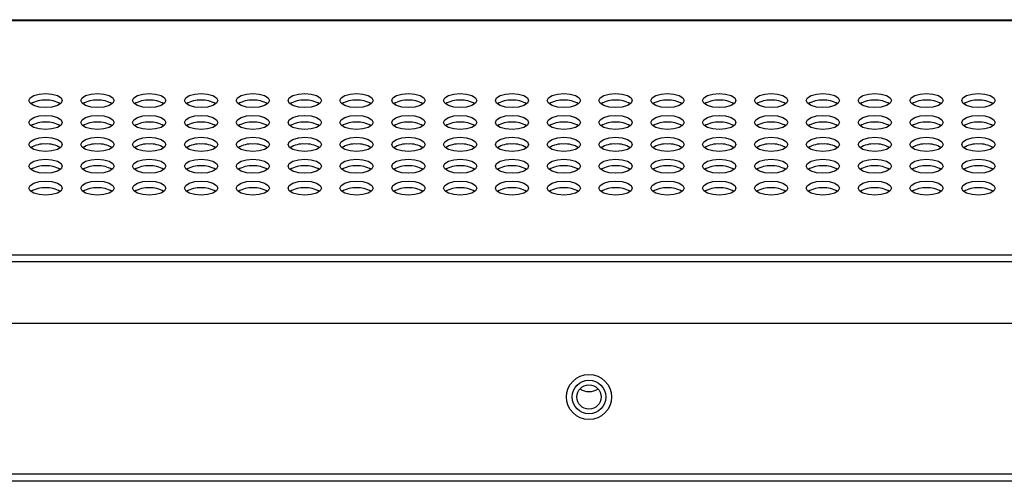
# Model space of a CAD drawing. Header units: millimetres. Extents: x 19 to 844, y 7 to 552.
# Tile 77 of 81: x 680 to 706, y 371 to 384. Entities that reach past the tile are written whole.
import ezdxf

# ---------------------------------------------------------------- set-up
doc = ezdxf.new("R2010")
doc.units = ezdxf.units.MM

msp = doc.modelspace()

# ---------------------------------------------------------------- linework, layer by layer
at = {"color": 7, "linetype": 'Continuous', "lineweight": 25}
for p, q in [((568.783, 383.673), (767.249, 383.673)), ((568.783, 383.655), (767.249, 383.655)), ((568.783, 377.319), (767.249, 377.319)), ((568.783, 377.137), (767.249, 377.137)), ((556.396, 375.473), (783.636, 375.473)), ((556.396, 371.393), (783.636, 371.393)), ((783.636, 371.193), (556.396, 371.193))]:
    msp.add_line(p, q, dxfattribs=at)
at = {"color": 7, "linetype": 'Continuous', "lineweight": 25, "flags": 128}
for points in [[(680.536, 381.676), (680.708, 381.661), (680.854, 381.62), (680.952, 381.559), (680.986, 381.486), (680.952, 381.413), (680.854, 381.351), (680.708, 381.31), (680.536, 381.296), (680.364, 381.31), (680.218, 381.351), (680.12, 381.413), (680.086, 381.486), (680.12, 381.559), (680.218, 381.62), (680.364, 381.661), (680.536, 381.676)], [(681.936, 381.676), (682.108, 381.661), (682.254, 381.62), (682.352, 381.559), (682.386, 381.486), (682.352, 381.413), (682.254, 381.351), (682.108, 381.31), (681.936, 381.296), (681.764, 381.31), (681.618, 381.351), (681.52, 381.413), (681.486, 381.486), (681.52, 381.559), (681.618, 381.62), (681.764, 381.661), (681.936, 381.676)], [(683.336, 381.676), (683.508, 381.661), (683.654, 381.62), (683.752, 381.559), (683.786, 381.486), (683.752, 381.413), (683.654, 381.351), (683.508, 381.31), (683.336, 381.296), (683.164, 381.31), (683.018, 381.351), (682.92, 381.413), (682.886, 381.486), (682.92, 381.559), (683.018, 381.62), (683.164, 381.661), (683.336, 381.676)], [(684.736, 381.676), (684.908, 381.661), (685.054, 381.62), (685.152, 381.559), (685.186, 381.486), (685.152, 381.413), (685.054, 381.351), (684.908, 381.31), (684.736, 381.296), (684.564, 381.31), (684.418, 381.351), (684.32, 381.413), (684.286, 381.486), (684.32, 381.559), (684.418, 381.62), (684.564, 381.661), (684.736, 381.676)], [(686.136, 381.676), (686.308, 381.661), (686.454, 381.62), (686.552, 381.559), (686.586, 381.486), (686.552, 381.413), (686.454, 381.351), (686.308, 381.31), (686.136, 381.296), (685.964, 381.31), (685.818, 381.351), (685.72, 381.413), (685.686, 381.486), (685.72, 381.559), (685.818, 381.62), (685.964, 381.661), (686.136, 381.676)], [(687.536, 381.676), (687.708, 381.661), (687.854, 381.62), (687.952, 381.559), (687.986, 381.486), (687.952, 381.413), (687.854, 381.351), (687.708, 381.31), (687.536, 381.296), (687.364, 381.31), (687.218, 381.351), (687.12, 381.413), (687.086, 381.486), (687.12, 381.559), (687.218, 381.62), (687.364, 381.661), (687.536, 381.676)], [(688.936, 381.676), (689.108, 381.661), (689.254, 381.62), (689.352, 381.559), (689.386, 381.486), (689.352, 381.413), (689.254, 381.351), (689.108, 381.31), (688.936, 381.296), (688.764, 381.31), (688.618, 381.351), (688.52, 381.413), (688.486, 381.486), (688.52, 381.559), (688.618, 381.62), (688.764, 381.661), (688.936, 381.676)], [(690.336, 381.676), (690.508, 381.661), (690.654, 381.62), (690.752, 381.559), (690.786, 381.486), (690.752, 381.413), (690.654, 381.351), (690.508, 381.31), (690.336, 381.296), (690.164, 381.31), (690.018, 381.351), (689.92, 381.413), (689.886, 381.486), (689.92, 381.559), (690.018, 381.62), (690.164, 381.661), (690.336, 381.676)], [(691.736, 381.676), (691.908, 381.661), (692.054, 381.62), (692.152, 381.559), (692.186, 381.486), (692.152, 381.413), (692.054, 381.351), (691.908, 381.31), (691.736, 381.296), (691.564, 381.31), (691.418, 381.351), (691.32, 381.413), (691.286, 381.486), (691.32, 381.559), (691.418, 381.62), (691.564, 381.661), (691.736, 381.676)], [(693.136, 381.676), (693.308, 381.661), (693.454, 381.62), (693.552, 381.559), (693.586, 381.486), (693.552, 381.413), (693.454, 381.351), (693.308, 381.31), (693.136, 381.296), (692.964, 381.31), (692.818, 381.351), (692.72, 381.413), (692.686, 381.486), (692.72, 381.559), (692.818, 381.62), (692.964, 381.661), (693.136, 381.676)], [(694.536, 381.676), (694.708, 381.661), (694.854, 381.62), (694.952, 381.559), (694.986, 381.486), (694.952, 381.413), (694.854, 381.351), (694.708, 381.31), (694.536, 381.296), (694.364, 381.31), (694.218, 381.351), (694.12, 381.413), (694.086, 381.486), (694.12, 381.559), (694.218, 381.62), (694.364, 381.661), (694.536, 381.676)], [(695.936, 381.676), (696.108, 381.661), (696.254, 381.62), (696.352, 381.559), (696.386, 381.486), (696.352, 381.413), (696.254, 381.351), (696.108, 381.31), (695.936, 381.296), (695.764, 381.31), (695.618, 381.351), (695.52, 381.413), (695.486, 381.486), (695.52, 381.559), (695.618, 381.62), (695.764, 381.661), (695.936, 381.676)], [(697.336, 381.676), (697.508, 381.661), (697.654, 381.62), (697.752, 381.559), (697.786, 381.486), (697.752, 381.413), (697.654, 381.351), (697.508, 381.31), (697.336, 381.296), (697.164, 381.31), (697.018, 381.351), (696.92, 381.413), (696.886, 381.486), (696.92, 381.559), (697.018, 381.62), (697.164, 381.661), (697.336, 381.676)], [(698.736, 381.676), (698.908, 381.661), (699.054, 381.62), (699.152, 381.559), (699.186, 381.486), (699.152, 381.413), (699.054, 381.351), (698.908, 381.31), (698.736, 381.296), (698.564, 381.31), (698.418, 381.351), (698.32, 381.413), (698.286, 381.486), (698.32, 381.559), (698.418, 381.62), (698.564, 381.661), (698.736, 381.676)], [(700.136, 381.676), (700.308, 381.661), (700.454, 381.62), (700.552, 381.559), (700.586, 381.486), (700.552, 381.413), (700.454, 381.351), (700.308, 381.31), (700.136, 381.296), (699.964, 381.31), (699.818, 381.351), (699.72, 381.413), (699.686, 381.486), (699.72, 381.559), (699.818, 381.62), (699.964, 381.661), (700.136, 381.676)], [(701.536, 381.676), (701.708, 381.661), (701.854, 381.62), (701.952, 381.559), (701.986, 381.486), (701.952, 381.413), (701.854, 381.351), (701.708, 381.31), (701.536, 381.296), (701.364, 381.31), (701.218, 381.351), (701.12, 381.413), (701.086, 381.486), (701.12, 381.559), (701.218, 381.62), (701.364, 381.661), (701.536, 381.676)], [(702.936, 381.676), (703.108, 381.661), (703.254, 381.62), (703.352, 381.559), (703.386, 381.486), (703.352, 381.413), (703.254, 381.351), (703.108, 381.31), (702.936, 381.296), (702.764, 381.31), (702.618, 381.351), (702.52, 381.413), (702.486, 381.486), (702.52, 381.559), (702.618, 381.62), (702.764, 381.661), (702.936, 381.676)], [(704.336, 381.676), (704.508, 381.661), (704.654, 381.62), (704.752, 381.559), (704.786, 381.486), (704.752, 381.413), (704.654, 381.351), (704.508, 381.31), (704.336, 381.296), (704.164, 381.31), (704.018, 381.351), (703.92, 381.413), (703.886, 381.486), (703.92, 381.559), (704.018, 381.62), (704.164, 381.661), (704.336, 381.676)], [(705.736, 381.676), (705.908, 381.661), (706.054, 381.62), (706.152, 381.559), (706.186, 381.486), (706.152, 381.413), (706.054, 381.351), (705.908, 381.31), (705.736, 381.296), (705.564, 381.31), (705.418, 381.351), (705.32, 381.413), (705.286, 381.486), (705.32, 381.559), (705.418, 381.62), (705.564, 381.661), (705.736, 381.676)], [(680.536, 381.084), (680.708, 381.07), (680.854, 381.029), (680.952, 380.967), (680.986, 380.894), (680.952, 380.821), (680.854, 380.76), (680.708, 380.718), (680.536, 380.704), (680.364, 380.718), (680.218, 380.76), (680.12, 380.821), (680.086, 380.894), (680.12, 380.967), (680.218, 381.029), (680.364, 381.07), (680.536, 381.084)], [(681.936, 381.084), (682.108, 381.07), (682.254, 381.029), (682.352, 380.967), (682.386, 380.894), (682.352, 380.821), (682.254, 380.76), (682.108, 380.718), (681.936, 380.704), (681.764, 380.718), (681.618, 380.76), (681.52, 380.821), (681.486, 380.894), (681.52, 380.967), (681.618, 381.029), (681.764, 381.07), (681.936, 381.084)], [(683.336, 381.084), (683.508, 381.07), (683.654, 381.029), (683.752, 380.967), (683.786, 380.894), (683.752, 380.821), (683.654, 380.76), (683.508, 380.718), (683.336, 380.704), (683.164, 380.718), (683.018, 380.76), (682.92, 380.821), (682.886, 380.894), (682.92, 380.967), (683.018, 381.029), (683.164, 381.07), (683.336, 381.084)], [(684.736, 381.084), (684.908, 381.07), (685.054, 381.029), (685.152, 380.967), (685.186, 380.894), (685.152, 380.821), (685.054, 380.76), (684.908, 380.718), (684.736, 380.704), (684.564, 380.718), (684.418, 380.76), (684.32, 380.821), (684.286, 380.894), (684.32, 380.967), (684.418, 381.029), (684.564, 381.07), (684.736, 381.084)], [(686.136, 381.084), (686.308, 381.07), (686.454, 381.029), (686.552, 380.967), (686.586, 380.894), (686.552, 380.821), (686.454, 380.76), (686.308, 380.718), (686.136, 380.704), (685.964, 380.718), (685.818, 380.76), (685.72, 380.821), (685.686, 380.894), (685.72, 380.967), (685.818, 381.029), (685.964, 381.07), (686.136, 381.084)], [(687.536, 381.084), (687.708, 381.07), (687.854, 381.029), (687.952, 380.967), (687.986, 380.894), (687.952, 380.821), (687.854, 380.76), (687.708, 380.718), (687.536, 380.704), (687.364, 380.718), (687.218, 380.76), (687.12, 380.821), (687.086, 380.894), (687.12, 380.967), (687.218, 381.029), (687.364, 381.07), (687.536, 381.084)], [(688.936, 381.084), (689.108, 381.07), (689.254, 381.029), (689.352, 380.967), (689.386, 380.894), (689.352, 380.821), (689.254, 380.76), (689.108, 380.718), (688.936, 380.704), (688.764, 380.718), (688.618, 380.76), (688.52, 380.821), (688.486, 380.894), (688.52, 380.967), (688.618, 381.029), (688.764, 381.07), (688.936, 381.084)], [(690.336, 381.084), (690.508, 381.07), (690.654, 381.029), (690.752, 380.967), (690.786, 380.894), (690.752, 380.821), (690.654, 380.76), (690.508, 380.718), (690.336, 380.704), (690.164, 380.718), (690.018, 380.76), (689.92, 380.821), (689.886, 380.894), (689.92, 380.967), (690.018, 381.029), (690.164, 381.07), (690.336, 381.084)], [(691.736, 381.084), (691.908, 381.07), (692.054, 381.029), (692.152, 380.967), (692.186, 380.894), (692.152, 380.821), (692.054, 380.76), (691.908, 380.718), (691.736, 380.704), (691.564, 380.718), (691.418, 380.76), (691.32, 380.821), (691.286, 380.894), (691.32, 380.967), (691.418, 381.029), (691.564, 381.07), (691.736, 381.084)], [(693.136, 381.084), (693.308, 381.07), (693.454, 381.029), (693.552, 380.967), (693.586, 380.894), (693.552, 380.821), (693.454, 380.76), (693.308, 380.718), (693.136, 380.704), (692.964, 380.718), (692.818, 380.76), (692.72, 380.821), (692.686, 380.894), (692.72, 380.967), (692.818, 381.029), (692.964, 381.07), (693.136, 381.084)], [(694.536, 381.084), (694.708, 381.07), (694.854, 381.029), (694.952, 380.967), (694.986, 380.894), (694.952, 380.821), (694.854, 380.76), (694.708, 380.718), (694.536, 380.704), (694.364, 380.718), (694.218, 380.76), (694.12, 380.821), (694.086, 380.894), (694.12, 380.967), (694.218, 381.029), (694.364, 381.07), (694.536, 381.084)], [(695.936, 381.084), (696.108, 381.07), (696.254, 381.029), (696.352, 380.967), (696.386, 380.894), (696.352, 380.821), (696.254, 380.76), (696.108, 380.718), (695.936, 380.704), (695.764, 380.718), (695.618, 380.76), (695.52, 380.821), (695.486, 380.894), (695.52, 380.967), (695.618, 381.029), (695.764, 381.07), (695.936, 381.084)], [(697.336, 381.084), (697.508, 381.07), (697.654, 381.029), (697.752, 380.967), (697.786, 380.894), (697.752, 380.821), (697.654, 380.76), (697.508, 380.718), (697.336, 380.704), (697.164, 380.718), (697.018, 380.76), (696.92, 380.821), (696.886, 380.894), (696.92, 380.967), (697.018, 381.029), (697.164, 381.07), (697.336, 381.084)], [(698.736, 381.084), (698.908, 381.07), (699.054, 381.029), (699.152, 380.967), (699.186, 380.894), (699.152, 380.821), (699.054, 380.76), (698.908, 380.718), (698.736, 380.704), (698.564, 380.718), (698.418, 380.76), (698.32, 380.821), (698.286, 380.894), (698.32, 380.967), (698.418, 381.029), (698.564, 381.07), (698.736, 381.084)], [(700.136, 381.084), (700.308, 381.07), (700.454, 381.029), (700.552, 380.967), (700.586, 380.894), (700.552, 380.821), (700.454, 380.76), (700.308, 380.718), (700.136, 380.704), (699.964, 380.718), (699.818, 380.76), (699.72, 380.821), (699.686, 380.894), (699.72, 380.967), (699.818, 381.029), (699.964, 381.07), (700.136, 381.084)], [(701.536, 381.084), (701.708, 381.07), (701.854, 381.029), (701.952, 380.967), (701.986, 380.894), (701.952, 380.821), (701.854, 380.76), (701.708, 380.718), (701.536, 380.704), (701.364, 380.718), (701.218, 380.76), (701.12, 380.821), (701.086, 380.894), (701.12, 380.967), (701.218, 381.029), (701.364, 381.07), (701.536, 381.084)], [(702.936, 381.084), (703.108, 381.07), (703.254, 381.029), (703.352, 380.967), (703.386, 380.894), (703.352, 380.821), (703.254, 380.76), (703.108, 380.718), (702.936, 380.704), (702.764, 380.718), (702.618, 380.76), (702.52, 380.821), (702.486, 380.894), (702.52, 380.967), (702.618, 381.029), (702.764, 381.07), (702.936, 381.084)], [(704.336, 381.084), (704.508, 381.07), (704.654, 381.029), (704.752, 380.967), (704.786, 380.894), (704.752, 380.821), (704.654, 380.76), (704.508, 380.718), (704.336, 380.704), (704.164, 380.718), (704.018, 380.76), (703.92, 380.821), (703.886, 380.894), (703.92, 380.967), (704.018, 381.029), (704.164, 381.07), (704.336, 381.084)], [(705.736, 381.084), (705.908, 381.07), (706.054, 381.029), (706.152, 380.967), (706.186, 380.894), (706.152, 380.821), (706.054, 380.76), (705.908, 380.718), (705.736, 380.704), (705.564, 380.718), (705.418, 380.76), (705.32, 380.821), (705.286, 380.894), (705.32, 380.967), (705.418, 381.029), (705.564, 381.07), (705.736, 381.084)], [(680.536, 380.493), (680.708, 380.478), (680.854, 380.437), (680.952, 380.375), (680.986, 380.302), (680.952, 380.23), (680.854, 380.168), (680.708, 380.127), (680.536, 380.112), (680.364, 380.127), (680.218, 380.168), (680.12, 380.23), (680.086, 380.302), (680.12, 380.375), (680.218, 380.437), (680.364, 380.478), (680.536, 380.493)], [(681.936, 380.493), (682.108, 380.478), (682.254, 380.437), (682.352, 380.375), (682.386, 380.302), (682.352, 380.23), (682.254, 380.168), (682.108, 380.127), (681.936, 380.112), (681.764, 380.127), (681.618, 380.168), (681.52, 380.23), (681.486, 380.302), (681.52, 380.375), (681.618, 380.437), (681.764, 380.478), (681.936, 380.493)], [(683.336, 380.493), (683.508, 380.478), (683.654, 380.437), (683.752, 380.375), (683.786, 380.302), (683.752, 380.23), (683.654, 380.168), (683.508, 380.127), (683.336, 380.112), (683.164, 380.127), (683.018, 380.168), (682.92, 380.23), (682.886, 380.302), (682.92, 380.375), (683.018, 380.437), (683.164, 380.478), (683.336, 380.493)], [(684.736, 380.493), (684.908, 380.478), (685.054, 380.437), (685.152, 380.375), (685.186, 380.302), (685.152, 380.23), (685.054, 380.168), (684.908, 380.127), (684.736, 380.112), (684.564, 380.127), (684.418, 380.168), (684.32, 380.23), (684.286, 380.302), (684.32, 380.375), (684.418, 380.437), (684.564, 380.478), (684.736, 380.493)], [(686.136, 380.493), (686.308, 380.478), (686.454, 380.437), (686.552, 380.375), (686.586, 380.302), (686.552, 380.23), (686.454, 380.168), (686.308, 380.127), (686.136, 380.112), (685.964, 380.127), (685.818, 380.168), (685.72, 380.23), (685.686, 380.302), (685.72, 380.375), (685.818, 380.437), (685.964, 380.478), (686.136, 380.493)], [(687.536, 380.493), (687.708, 380.478), (687.854, 380.437), (687.952, 380.375), (687.986, 380.302), (687.952, 380.23), (687.854, 380.168), (687.708, 380.127), (687.536, 380.112), (687.364, 380.127), (687.218, 380.168), (687.12, 380.23), (687.086, 380.302), (687.12, 380.375), (687.218, 380.437), (687.364, 380.478), (687.536, 380.493)], [(688.936, 380.493), (689.108, 380.478), (689.254, 380.437), (689.352, 380.375), (689.386, 380.302), (689.352, 380.23), (689.254, 380.168), (689.108, 380.127), (688.936, 380.112), (688.764, 380.127), (688.618, 380.168), (688.52, 380.23), (688.486, 380.302), (688.52, 380.375), (688.618, 380.437), (688.764, 380.478), (688.936, 380.493)], [(690.336, 380.493), (690.508, 380.478), (690.654, 380.437), (690.752, 380.375), (690.786, 380.302), (690.752, 380.23), (690.654, 380.168), (690.508, 380.127), (690.336, 380.112), (690.164, 380.127), (690.018, 380.168), (689.92, 380.23), (689.886, 380.302), (689.92, 380.375), (690.018, 380.437), (690.164, 380.478), (690.336, 380.493)], [(691.736, 380.493), (691.908, 380.478), (692.054, 380.437), (692.152, 380.375), (692.186, 380.302), (692.152, 380.23), (692.054, 380.168), (691.908, 380.127), (691.736, 380.112), (691.564, 380.127), (691.418, 380.168), (691.32, 380.23), (691.286, 380.302), (691.32, 380.375), (691.418, 380.437), (691.564, 380.478), (691.736, 380.493)], [(693.136, 380.493), (693.308, 380.478), (693.454, 380.437), (693.552, 380.375), (693.586, 380.302), (693.552, 380.23), (693.454, 380.168), (693.308, 380.127), (693.136, 380.112), (692.964, 380.127), (692.818, 380.168), (692.72, 380.23), (692.686, 380.302), (692.72, 380.375), (692.818, 380.437), (692.964, 380.478), (693.136, 380.493)], [(694.536, 380.493), (694.708, 380.478), (694.854, 380.437), (694.952, 380.375), (694.986, 380.302), (694.952, 380.23), (694.854, 380.168), (694.708, 380.127), (694.536, 380.112), (694.364, 380.127), (694.218, 380.168), (694.12, 380.23), (694.086, 380.302), (694.12, 380.375), (694.218, 380.437), (694.364, 380.478), (694.536, 380.493)], [(695.936, 380.493), (696.108, 380.478), (696.254, 380.437), (696.352, 380.375), (696.386, 380.302), (696.352, 380.23), (696.254, 380.168), (696.108, 380.127), (695.936, 380.112), (695.764, 380.127), (695.618, 380.168), (695.52, 380.23), (695.486, 380.302), (695.52, 380.375), (695.618, 380.437), (695.764, 380.478), (695.936, 380.493)], [(697.336, 380.493), (697.508, 380.478), (697.654, 380.437), (697.752, 380.375), (697.786, 380.302), (697.752, 380.23), (697.654, 380.168), (697.508, 380.127), (697.336, 380.112), (697.164, 380.127), (697.018, 380.168), (696.92, 380.23), (696.886, 380.302), (696.92, 380.375), (697.018, 380.437), (697.164, 380.478), (697.336, 380.493)], [(698.736, 380.493), (698.908, 380.478), (699.054, 380.437), (699.152, 380.375), (699.186, 380.302), (699.152, 380.23), (699.054, 380.168), (698.908, 380.127), (698.736, 380.112), (698.564, 380.127), (698.418, 380.168), (698.32, 380.23), (698.286, 380.302), (698.32, 380.375), (698.418, 380.437), (698.564, 380.478), (698.736, 380.493)], [(700.136, 380.493), (700.308, 380.478), (700.454, 380.437), (700.552, 380.375), (700.586, 380.302), (700.552, 380.23), (700.454, 380.168), (700.308, 380.127), (700.136, 380.112), (699.964, 380.127), (699.818, 380.168), (699.72, 380.23), (699.686, 380.302), (699.72, 380.375), (699.818, 380.437), (699.964, 380.478), (700.136, 380.493)], [(701.536, 380.493), (701.708, 380.478), (701.854, 380.437), (701.952, 380.375), (701.986, 380.302), (701.952, 380.23), (701.854, 380.168), (701.708, 380.127), (701.536, 380.112), (701.364, 380.127), (701.218, 380.168), (701.12, 380.23), (701.086, 380.302), (701.12, 380.375), (701.218, 380.437), (701.364, 380.478), (701.536, 380.493)], [(702.936, 380.493), (703.108, 380.478), (703.254, 380.437), (703.352, 380.375), (703.386, 380.302), (703.352, 380.23), (703.254, 380.168), (703.108, 380.127), (702.936, 380.112), (702.764, 380.127), (702.618, 380.168), (702.52, 380.23), (702.486, 380.302), (702.52, 380.375), (702.618, 380.437), (702.764, 380.478), (702.936, 380.493)], [(704.336, 380.493), (704.508, 380.478), (704.654, 380.437), (704.752, 380.375), (704.786, 380.302), (704.752, 380.23), (704.654, 380.168), (704.508, 380.127), (704.336, 380.112), (704.164, 380.127), (704.018, 380.168), (703.92, 380.23), (703.886, 380.302), (703.92, 380.375), (704.018, 380.437), (704.164, 380.478), (704.336, 380.493)], [(705.736, 380.493), (705.908, 380.478), (706.054, 380.437), (706.152, 380.375), (706.186, 380.302), (706.152, 380.23), (706.054, 380.168), (705.908, 380.127), (705.736, 380.112), (705.564, 380.127), (705.418, 380.168), (705.32, 380.23), (705.286, 380.302), (705.32, 380.375), (705.418, 380.437), (705.564, 380.478), (705.736, 380.493)], [(680.536, 379.901), (680.708, 379.886), (680.854, 379.845), (680.952, 379.784), (680.986, 379.711), (680.952, 379.638), (680.854, 379.576), (680.708, 379.535), (680.536, 379.521), (680.364, 379.535), (680.218, 379.576), (680.12, 379.638), (680.086, 379.711), (680.12, 379.784), (680.218, 379.845), (680.364, 379.886), (680.536, 379.901)], [(681.936, 379.901), (682.108, 379.886), (682.254, 379.845), (682.352, 379.784), (682.386, 379.711), (682.352, 379.638), (682.254, 379.576), (682.108, 379.535), (681.936, 379.521), (681.764, 379.535), (681.618, 379.576), (681.52, 379.638), (681.486, 379.711), (681.52, 379.784), (681.618, 379.845), (681.764, 379.886), (681.936, 379.901)], [(683.336, 379.901), (683.508, 379.886), (683.654, 379.845), (683.752, 379.784), (683.786, 379.711), (683.752, 379.638), (683.654, 379.576), (683.508, 379.535), (683.336, 379.521), (683.164, 379.535), (683.018, 379.576), (682.92, 379.638), (682.886, 379.711), (682.92, 379.784), (683.018, 379.845), (683.164, 379.886), (683.336, 379.901)], [(684.736, 379.901), (684.908, 379.886), (685.054, 379.845), (685.152, 379.784), (685.186, 379.711), (685.152, 379.638), (685.054, 379.576), (684.908, 379.535), (684.736, 379.521), (684.564, 379.535), (684.418, 379.576), (684.32, 379.638), (684.286, 379.711), (684.32, 379.784), (684.418, 379.845), (684.564, 379.886), (684.736, 379.901)], [(686.136, 379.901), (686.308, 379.886), (686.454, 379.845), (686.552, 379.784), (686.586, 379.711), (686.552, 379.638), (686.454, 379.576), (686.308, 379.535), (686.136, 379.521), (685.964, 379.535), (685.818, 379.576), (685.72, 379.638), (685.686, 379.711), (685.72, 379.784), (685.818, 379.845), (685.964, 379.886), (686.136, 379.901)], [(687.536, 379.901), (687.708, 379.886), (687.854, 379.845), (687.952, 379.784), (687.986, 379.711), (687.952, 379.638), (687.854, 379.576), (687.708, 379.535), (687.536, 379.521), (687.364, 379.535), (687.218, 379.576), (687.12, 379.638), (687.086, 379.711), (687.12, 379.784), (687.218, 379.845), (687.364, 379.886), (687.536, 379.901)], [(688.936, 379.901), (689.108, 379.886), (689.254, 379.845), (689.352, 379.784), (689.386, 379.711), (689.352, 379.638), (689.254, 379.576), (689.108, 379.535), (688.936, 379.521), (688.764, 379.535), (688.618, 379.576), (688.52, 379.638), (688.486, 379.711), (688.52, 379.784), (688.618, 379.845), (688.764, 379.886), (688.936, 379.901)], [(690.336, 379.901), (690.508, 379.886), (690.654, 379.845), (690.752, 379.784), (690.786, 379.711), (690.752, 379.638), (690.654, 379.576), (690.508, 379.535), (690.336, 379.521), (690.164, 379.535), (690.018, 379.576), (689.92, 379.638), (689.886, 379.711), (689.92, 379.784), (690.018, 379.845), (690.164, 379.886), (690.336, 379.901)], [(691.736, 379.901), (691.908, 379.886), (692.054, 379.845), (692.152, 379.784), (692.186, 379.711), (692.152, 379.638), (692.054, 379.576), (691.908, 379.535), (691.736, 379.521), (691.564, 379.535), (691.418, 379.576), (691.32, 379.638), (691.286, 379.711), (691.32, 379.784), (691.418, 379.845), (691.564, 379.886), (691.736, 379.901)], [(693.136, 379.901), (693.308, 379.886), (693.454, 379.845), (693.552, 379.784), (693.586, 379.711), (693.552, 379.638), (693.454, 379.576), (693.308, 379.535), (693.136, 379.521), (692.964, 379.535), (692.818, 379.576), (692.72, 379.638), (692.686, 379.711), (692.72, 379.784), (692.818, 379.845), (692.964, 379.886), (693.136, 379.901)], [(694.536, 379.901), (694.708, 379.886), (694.854, 379.845), (694.952, 379.784), (694.986, 379.711), (694.952, 379.638), (694.854, 379.576), (694.708, 379.535), (694.536, 379.521), (694.364, 379.535), (694.218, 379.576), (694.12, 379.638), (694.086, 379.711), (694.12, 379.784), (694.218, 379.845), (694.364, 379.886), (694.536, 379.901)], [(695.936, 379.901), (696.108, 379.886), (696.254, 379.845), (696.352, 379.784), (696.386, 379.711), (696.352, 379.638), (696.254, 379.576), (696.108, 379.535), (695.936, 379.521), (695.764, 379.535), (695.618, 379.576), (695.52, 379.638), (695.486, 379.711), (695.52, 379.784), (695.618, 379.845), (695.764, 379.886), (695.936, 379.901)], [(697.336, 379.901), (697.508, 379.886), (697.654, 379.845), (697.752, 379.784), (697.786, 379.711), (697.752, 379.638), (697.654, 379.576), (697.508, 379.535), (697.336, 379.521), (697.164, 379.535), (697.018, 379.576), (696.92, 379.638), (696.886, 379.711), (696.92, 379.784), (697.018, 379.845), (697.164, 379.886), (697.336, 379.901)], [(698.736, 379.901), (698.908, 379.886), (699.054, 379.845), (699.152, 379.784), (699.186, 379.711), (699.152, 379.638), (699.054, 379.576), (698.908, 379.535), (698.736, 379.521), (698.564, 379.535), (698.418, 379.576), (698.32, 379.638), (698.286, 379.711), (698.32, 379.784), (698.418, 379.845), (698.564, 379.886), (698.736, 379.901)], [(700.136, 379.901), (700.308, 379.886), (700.454, 379.845), (700.552, 379.784), (700.586, 379.711), (700.552, 379.638), (700.454, 379.576), (700.308, 379.535), (700.136, 379.521), (699.964, 379.535), (699.818, 379.576), (699.72, 379.638), (699.686, 379.711), (699.72, 379.784), (699.818, 379.845), (699.964, 379.886), (700.136, 379.901)], [(701.536, 379.901), (701.708, 379.886), (701.854, 379.845), (701.952, 379.784), (701.986, 379.711), (701.952, 379.638), (701.854, 379.576), (701.708, 379.535), (701.536, 379.521), (701.364, 379.535), (701.218, 379.576), (701.12, 379.638), (701.086, 379.711), (701.12, 379.784), (701.218, 379.845), (701.364, 379.886), (701.536, 379.901)], [(702.936, 379.901), (703.108, 379.886), (703.254, 379.845), (703.352, 379.784), (703.386, 379.711), (703.352, 379.638), (703.254, 379.576), (703.108, 379.535), (702.936, 379.521), (702.764, 379.535), (702.618, 379.576), (702.52, 379.638), (702.486, 379.711), (702.52, 379.784), (702.618, 379.845), (702.764, 379.886), (702.936, 379.901)], [(704.336, 379.901), (704.508, 379.886), (704.654, 379.845), (704.752, 379.784), (704.786, 379.711), (704.752, 379.638), (704.654, 379.576), (704.508, 379.535), (704.336, 379.521), (704.164, 379.535), (704.018, 379.576), (703.92, 379.638), (703.886, 379.711), (703.92, 379.784), (704.018, 379.845), (704.164, 379.886), (704.336, 379.901)], [(705.736, 379.901), (705.908, 379.886), (706.054, 379.845), (706.152, 379.784), (706.186, 379.711), (706.152, 379.638), (706.054, 379.576), (705.908, 379.535), (705.736, 379.521), (705.564, 379.535), (705.418, 379.576), (705.32, 379.638), (705.286, 379.711), (705.32, 379.784), (705.418, 379.845), (705.564, 379.886), (705.736, 379.901)], [(680.536, 379.309), (680.708, 379.295), (680.854, 379.254), (680.952, 379.192), (680.986, 379.119), (680.952, 379.046), (680.854, 378.985), (680.708, 378.943), (680.536, 378.929), (680.364, 378.943), (680.218, 378.985), (680.12, 379.046), (680.086, 379.119), (680.12, 379.192), (680.218, 379.254), (680.364, 379.295), (680.536, 379.309)], [(681.936, 379.309), (682.108, 379.295), (682.254, 379.254), (682.352, 379.192), (682.386, 379.119), (682.352, 379.046), (682.254, 378.985), (682.108, 378.943), (681.936, 378.929), (681.764, 378.943), (681.618, 378.985), (681.52, 379.046), (681.486, 379.119), (681.52, 379.192), (681.618, 379.254), (681.764, 379.295), (681.936, 379.309)], [(683.336, 379.309), (683.508, 379.295), (683.654, 379.254), (683.752, 379.192), (683.786, 379.119), (683.752, 379.046), (683.654, 378.985), (683.508, 378.943), (683.336, 378.929), (683.164, 378.943), (683.018, 378.985), (682.92, 379.046), (682.886, 379.119), (682.92, 379.192), (683.018, 379.254), (683.164, 379.295), (683.336, 379.309)], [(684.736, 379.309), (684.908, 379.295), (685.054, 379.254), (685.152, 379.192), (685.186, 379.119), (685.152, 379.046), (685.054, 378.985), (684.908, 378.943), (684.736, 378.929), (684.564, 378.943), (684.418, 378.985), (684.32, 379.046), (684.286, 379.119), (684.32, 379.192), (684.418, 379.254), (684.564, 379.295), (684.736, 379.309)], [(686.136, 379.309), (686.308, 379.295), (686.454, 379.254), (686.552, 379.192), (686.586, 379.119), (686.552, 379.046), (686.454, 378.985), (686.308, 378.943), (686.136, 378.929), (685.964, 378.943), (685.818, 378.985), (685.72, 379.046), (685.686, 379.119), (685.72, 379.192), (685.818, 379.254), (685.964, 379.295), (686.136, 379.309)], [(687.536, 379.309), (687.708, 379.295), (687.854, 379.254), (687.952, 379.192), (687.986, 379.119), (687.952, 379.046), (687.854, 378.985), (687.708, 378.943), (687.536, 378.929), (687.364, 378.943), (687.218, 378.985), (687.12, 379.046), (687.086, 379.119), (687.12, 379.192), (687.218, 379.254), (687.364, 379.295), (687.536, 379.309)], [(688.936, 379.309), (689.108, 379.295), (689.254, 379.254), (689.352, 379.192), (689.386, 379.119), (689.352, 379.046), (689.254, 378.985), (689.108, 378.943), (688.936, 378.929), (688.764, 378.943), (688.618, 378.985), (688.52, 379.046), (688.486, 379.119), (688.52, 379.192), (688.618, 379.254), (688.764, 379.295), (688.936, 379.309)], [(690.336, 379.309), (690.508, 379.295), (690.654, 379.254), (690.752, 379.192), (690.786, 379.119), (690.752, 379.046), (690.654, 378.985), (690.508, 378.943), (690.336, 378.929), (690.164, 378.943), (690.018, 378.985), (689.92, 379.046), (689.886, 379.119), (689.92, 379.192), (690.018, 379.254), (690.164, 379.295), (690.336, 379.309)], [(691.736, 379.309), (691.908, 379.295), (692.054, 379.254), (692.152, 379.192), (692.186, 379.119), (692.152, 379.046), (692.054, 378.985), (691.908, 378.943), (691.736, 378.929), (691.564, 378.943), (691.418, 378.985), (691.32, 379.046), (691.286, 379.119), (691.32, 379.192), (691.418, 379.254), (691.564, 379.295), (691.736, 379.309)], [(693.136, 379.309), (693.308, 379.295), (693.454, 379.254), (693.552, 379.192), (693.586, 379.119), (693.552, 379.046), (693.454, 378.985), (693.308, 378.943), (693.136, 378.929), (692.964, 378.943), (692.818, 378.985), (692.72, 379.046), (692.686, 379.119), (692.72, 379.192), (692.818, 379.254), (692.964, 379.295), (693.136, 379.309)], [(694.536, 379.309), (694.708, 379.295), (694.854, 379.254), (694.952, 379.192), (694.986, 379.119), (694.952, 379.046), (694.854, 378.985), (694.708, 378.943), (694.536, 378.929), (694.364, 378.943), (694.218, 378.985), (694.12, 379.046), (694.086, 379.119), (694.12, 379.192), (694.218, 379.254), (694.364, 379.295), (694.536, 379.309)], [(695.936, 379.309), (696.108, 379.295), (696.254, 379.254), (696.352, 379.192), (696.386, 379.119), (696.352, 379.046), (696.254, 378.985), (696.108, 378.943), (695.936, 378.929), (695.764, 378.943), (695.618, 378.985), (695.52, 379.046), (695.486, 379.119), (695.52, 379.192), (695.618, 379.254), (695.764, 379.295), (695.936, 379.309)], [(697.336, 379.309), (697.508, 379.295), (697.654, 379.254), (697.752, 379.192), (697.786, 379.119), (697.752, 379.046), (697.654, 378.985), (697.508, 378.943), (697.336, 378.929), (697.164, 378.943), (697.018, 378.985), (696.92, 379.046), (696.886, 379.119), (696.92, 379.192), (697.018, 379.254), (697.164, 379.295), (697.336, 379.309)], [(698.736, 379.309), (698.908, 379.295), (699.054, 379.254), (699.152, 379.192), (699.186, 379.119), (699.152, 379.046), (699.054, 378.985), (698.908, 378.943), (698.736, 378.929), (698.564, 378.943), (698.418, 378.985), (698.32, 379.046), (698.286, 379.119), (698.32, 379.192), (698.418, 379.254), (698.564, 379.295), (698.736, 379.309)], [(700.136, 379.309), (700.308, 379.295), (700.454, 379.254), (700.552, 379.192), (700.586, 379.119), (700.552, 379.046), (700.454, 378.985), (700.308, 378.943), (700.136, 378.929), (699.964, 378.943), (699.818, 378.985), (699.72, 379.046), (699.686, 379.119), (699.72, 379.192), (699.818, 379.254), (699.964, 379.295), (700.136, 379.309)], [(701.536, 379.309), (701.708, 379.295), (701.854, 379.254), (701.952, 379.192), (701.986, 379.119), (701.952, 379.046), (701.854, 378.985), (701.708, 378.943), (701.536, 378.929), (701.364, 378.943), (701.218, 378.985), (701.12, 379.046), (701.086, 379.119), (701.12, 379.192), (701.218, 379.254), (701.364, 379.295), (701.536, 379.309)], [(702.936, 379.309), (703.108, 379.295), (703.254, 379.254), (703.352, 379.192), (703.386, 379.119), (703.352, 379.046), (703.254, 378.985), (703.108, 378.943), (702.936, 378.929), (702.764, 378.943), (702.618, 378.985), (702.52, 379.046), (702.486, 379.119), (702.52, 379.192), (702.618, 379.254), (702.764, 379.295), (702.936, 379.309)], [(704.336, 379.309), (704.508, 379.295), (704.654, 379.254), (704.752, 379.192), (704.786, 379.119), (704.752, 379.046), (704.654, 378.985), (704.508, 378.943), (704.336, 378.929), (704.164, 378.943), (704.018, 378.985), (703.92, 379.046), (703.886, 379.119), (703.92, 379.192), (704.018, 379.254), (704.164, 379.295), (704.336, 379.309)], [(705.736, 379.309), (705.908, 379.295), (706.054, 379.254), (706.152, 379.192), (706.186, 379.119), (706.152, 379.046), (706.054, 378.985), (705.908, 378.943), (705.736, 378.929), (705.564, 378.943), (705.418, 378.985), (705.32, 379.046), (705.286, 379.119), (705.32, 379.192), (705.418, 379.254), (705.564, 379.295), (705.736, 379.309)]]:
    msp.add_lwpolyline(points, dxfattribs=at)
at = {"color": 7, "linetype": 'Continuous', "lineweight": 25}
for radius in [0.61, 0.454, 0.33]:
    msp.add_circle((695.216, 373.473), radius, dxfattribs=at)
for centre, radius, start, end in [((680.495, 380.823), 0.673, 86.4768, 121.7711), ((680.577, 380.823), 0.673, 58.2289, 93.5232), ((681.895, 380.823), 0.673, 86.4768, 121.771), ((681.977, 380.823), 0.673, 58.2291, 93.5231), ((683.295, 380.823), 0.673, 86.4768, 121.7711), ((683.377, 380.823), 0.673, 58.229, 93.5231), ((684.695, 380.823), 0.673, 86.4768, 121.7711), ((684.777, 380.823), 0.673, 58.2292, 93.523), ((686.095, 380.823), 0.673, 86.4769, 121.771), ((686.177, 380.823), 0.673, 58.2292, 93.523), ((687.495, 380.823), 0.673, 86.4769, 121.771), ((687.577, 380.823), 0.673, 58.2292, 93.523), ((688.895, 380.823), 0.673, 86.4769, 121.771), ((688.977, 380.823), 0.673, 58.2292, 93.523), ((690.295, 380.823), 0.673, 86.4769, 121.771), ((690.377, 380.823), 0.673, 58.229, 93.5232), ((691.695, 380.823), 0.673, 86.4769, 121.771), ((691.777, 380.823), 0.673, 58.229, 93.5232), ((693.095, 380.823), 0.673, 86.4768, 121.771), ((693.177, 380.823), 0.673, 58.229, 93.5231), ((694.495, 380.823), 0.673, 86.477, 121.7708), ((694.577, 380.823), 0.673, 58.229, 93.5231), ((695.895, 380.823), 0.673, 86.4767, 121.7713), ((695.977, 380.823), 0.673, 58.2292, 93.5229), ((697.295, 380.823), 0.673, 86.4767, 121.7713), ((697.377, 380.823), 0.673, 58.2292, 93.5229), ((698.695, 380.823), 0.673, 86.4767, 121.7713), ((698.777, 380.823), 0.673, 58.2287, 93.5233), ((700.095, 380.823), 0.673, 86.4767, 121.7713), ((700.177, 380.823), 0.673, 58.2287, 93.5233), ((701.495, 380.823), 0.673, 86.4771, 121.7708), ((701.577, 380.823), 0.673, 58.2287, 93.5233), ((702.895, 380.823), 0.673, 86.4771, 121.7708), ((702.977, 380.823), 0.673, 58.2287, 93.5233), ((704.295, 380.823), 0.673, 86.4771, 121.7708), ((704.377, 380.823), 0.673, 58.2287, 93.5233), ((705.695, 380.823), 0.673, 86.4771, 121.7708), ((705.777, 380.823), 0.673, 58.2287, 93.5233), ((680.495, 380.231), 0.673, 86.4769, 121.7709), ((680.577, 380.231), 0.673, 58.2291, 93.5231), ((681.895, 380.231), 0.673, 86.4769, 121.7709), ((681.977, 380.231), 0.673, 58.2291, 93.5231), ((683.295, 380.231), 0.673, 86.4769, 121.771), ((683.377, 380.231), 0.673, 58.2292, 93.523), ((684.695, 380.231), 0.673, 86.4769, 121.771), ((684.777, 380.231), 0.673, 58.2292, 93.523), ((686.095, 380.231), 0.673, 86.4769, 121.771), ((686.177, 380.231), 0.673, 58.2292, 93.523), ((687.495, 380.231), 0.673, 86.4769, 121.771), ((687.577, 380.231), 0.673, 58.2292, 93.523), ((688.895, 380.231), 0.673, 86.4769, 121.771), ((688.977, 380.231), 0.673, 58.229, 93.5232), ((690.295, 380.231), 0.673, 86.4768, 121.771), ((690.377, 380.231), 0.673, 58.229, 93.5231), ((691.695, 380.231), 0.673, 86.477, 121.7708), ((691.777, 380.231), 0.673, 58.229, 93.5231), ((693.095, 380.231), 0.673, 86.477, 121.7708), ((693.177, 380.231), 0.673, 58.229, 93.5231), ((694.495, 380.231), 0.673, 86.477, 121.7708), ((694.577, 380.231), 0.673, 58.229, 93.5231), ((695.895, 380.231), 0.673, 86.4767, 121.7713), ((695.977, 380.231), 0.673, 58.2287, 93.5233), ((697.295, 380.231), 0.673, 86.4767, 121.7713), ((697.377, 380.231), 0.673, 58.2287, 93.5233), ((698.695, 380.231), 0.673, 86.4771, 121.7708), ((698.777, 380.231), 0.673, 58.2287, 93.5233), ((700.095, 380.231), 0.673, 86.4771, 121.7708), ((700.177, 380.231), 0.673, 58.2287, 93.5233), ((701.495, 380.231), 0.673, 86.4771, 121.7708), ((701.577, 380.231), 0.673, 58.2287, 93.5233), ((702.895, 380.231), 0.673, 86.4771, 121.7708), ((702.977, 380.231), 0.673, 58.2287, 93.5233), ((704.295, 380.231), 0.673, 86.4771, 121.7708), ((704.377, 380.231), 0.673, 58.2285, 93.5235), ((705.695, 380.231), 0.673, 86.4771, 121.7708), ((705.777, 380.231), 0.673, 58.2292, 93.5231), ((680.495, 379.64), 0.673, 86.4772, 121.7707), ((680.577, 379.64), 0.673, 58.2293, 93.5228), ((681.895, 379.64), 0.673, 86.4772, 121.7707), ((681.977, 379.64), 0.673, 58.2293, 93.5228), ((683.295, 379.64), 0.673, 86.4771, 121.7708), ((683.377, 379.64), 0.673, 58.2294, 93.5228), ((684.695, 379.64), 0.673, 86.4771, 121.7708), ((684.777, 379.64), 0.673, 58.2294, 93.5228), ((686.095, 379.64), 0.673, 86.4771, 121.7708), ((686.177, 379.64), 0.673, 58.2294, 93.5228), ((687.495, 379.64), 0.673, 86.4771, 121.7708), ((687.577, 379.64), 0.673, 58.2292, 93.523), ((688.895, 379.64), 0.673, 86.477, 121.7708), ((688.977, 379.64), 0.673, 58.2292, 93.5229), ((690.295, 379.64), 0.673, 86.4772, 121.7706), ((690.377, 379.64), 0.673, 58.2292, 93.5229), ((691.695, 379.64), 0.673, 86.4772, 121.7706), ((691.777, 379.64), 0.673, 58.2292, 93.5229), ((693.095, 379.64), 0.673, 86.4772, 121.7706), ((693.177, 379.64), 0.673, 58.2292, 93.5229), ((694.495, 379.64), 0.673, 86.477, 121.7709), ((694.577, 379.64), 0.673, 58.2292, 93.5229), ((695.895, 379.64), 0.673, 86.4769, 121.771), ((695.977, 379.64), 0.673, 58.229, 93.5231), ((697.295, 379.64), 0.673, 86.4773, 121.7706), ((697.377, 379.64), 0.673, 58.229, 93.5231), ((698.695, 379.64), 0.673, 86.4773, 121.7706), ((698.777, 379.64), 0.673, 58.229, 93.5231), ((700.095, 379.64), 0.673, 86.4773, 121.7706), ((700.177, 379.64), 0.673, 58.229, 93.5231), ((701.495, 379.64), 0.673, 86.4773, 121.7706), ((701.577, 379.64), 0.673, 58.229, 93.5231), ((702.895, 379.64), 0.673, 86.4773, 121.7706), ((702.977, 379.64), 0.673, 58.2288, 93.5233), ((704.295, 379.64), 0.673, 86.4773, 121.7706), ((704.377, 379.64), 0.673, 58.2294, 93.5229), ((705.695, 379.64), 0.673, 86.4773, 121.7706), ((705.777, 379.64), 0.673, 58.2294, 93.5229), ((680.495, 379.048), 0.673, 86.4772, 121.7707), ((680.577, 379.048), 0.673, 58.2293, 93.5228), ((681.895, 379.048), 0.673, 86.477, 121.7709), ((681.977, 379.048), 0.673, 58.2292, 93.523), ((683.295, 379.048), 0.673, 86.4771, 121.7708), ((683.377, 379.048), 0.673, 58.2294, 93.5228), ((684.695, 379.048), 0.673, 86.4771, 121.7708), ((684.777, 379.048), 0.673, 58.2294, 93.5228), ((686.095, 379.048), 0.673, 86.4771, 121.7708), ((686.177, 379.048), 0.673, 58.2292, 93.523), ((687.495, 379.048), 0.673, 86.477, 121.7708), ((687.577, 379.048), 0.673, 58.2292, 93.5229), ((688.895, 379.048), 0.673, 86.4772, 121.7706), ((688.977, 379.048), 0.673, 58.2292, 93.5229), ((690.295, 379.048), 0.673, 86.4772, 121.7706), ((690.377, 379.048), 0.673, 58.2292, 93.5229), ((691.695, 379.048), 0.673, 86.4772, 121.7706), ((691.777, 379.048), 0.673, 58.2292, 93.5229), ((693.095, 379.048), 0.673, 86.477, 121.7709), ((693.177, 379.048), 0.673, 58.2292, 93.5229), ((694.495, 379.048), 0.673, 86.4771, 121.7708), ((694.577, 379.048), 0.673, 58.2294, 93.5228), ((695.895, 379.048), 0.673, 86.4773, 121.7706), ((695.977, 379.048), 0.673, 58.229, 93.5231), ((697.295, 379.048), 0.673, 86.4773, 121.7706), ((697.377, 379.048), 0.673, 58.229, 93.5231), ((698.695, 379.048), 0.673, 86.4773, 121.7706), ((698.777, 379.048), 0.673, 58.229, 93.5231), ((700.095, 379.048), 0.673, 86.4773, 121.7706), ((700.177, 379.048), 0.673, 58.229, 93.5231), ((701.495, 379.048), 0.673, 86.4773, 121.7706), ((701.577, 379.048), 0.673, 58.2294, 93.5229), ((702.895, 379.048), 0.673, 86.4773, 121.7706), ((702.977, 379.048), 0.673, 58.2294, 93.5229), ((704.295, 379.048), 0.673, 86.4773, 121.7706), ((704.377, 379.048), 0.673, 58.2294, 93.5229), ((705.695, 379.048), 0.673, 86.4773, 121.7706), ((705.777, 379.048), 0.673, 58.2294, 93.5229), ((680.495, 378.456), 0.673, 86.477, 121.7709), ((680.577, 378.456), 0.673, 58.2292, 93.523), ((681.895, 378.456), 0.673, 86.477, 121.7708), ((681.977, 378.456), 0.673, 58.2293, 93.5228), ((683.295, 378.456), 0.673, 86.4771, 121.7708), ((683.377, 378.456), 0.673, 58.2294, 93.5228), ((684.695, 378.456), 0.673, 86.4771, 121.7708), ((684.777, 378.456), 0.673, 58.2292, 93.523), ((686.095, 378.456), 0.673, 86.477, 121.7708), ((686.177, 378.456), 0.673, 58.2292, 93.5229), ((687.495, 378.456), 0.673, 86.4772, 121.7706), ((687.577, 378.456), 0.673, 58.2292, 93.5229), ((688.895, 378.456), 0.673, 86.4772, 121.7706), ((688.977, 378.456), 0.673, 58.2292, 93.5229), ((690.295, 378.456), 0.673, 86.4772, 121.7706), ((690.377, 378.456), 0.673, 58.2292, 93.5229), ((691.695, 378.456), 0.673, 86.477, 121.7709), ((691.777, 378.456), 0.673, 58.2292, 93.5229), ((693.095, 378.456), 0.673, 86.4771, 121.7708), ((693.177, 378.456), 0.673, 58.2294, 93.5228), ((694.495, 378.456), 0.673, 86.4771, 121.7708), ((694.577, 378.456), 0.673, 58.2294, 93.5228), ((695.895, 378.456), 0.673, 86.4773, 121.7706), ((695.977, 378.456), 0.673, 58.229, 93.5231), ((697.295, 378.456), 0.673, 86.4773, 121.7706), ((697.377, 378.456), 0.673, 58.229, 93.5231), ((698.695, 378.456), 0.673, 86.4773, 121.7706), ((698.777, 378.456), 0.673, 58.229, 93.5231), ((700.095, 378.456), 0.673, 86.4773, 121.7706), ((700.177, 378.456), 0.673, 58.2294, 93.5229), ((701.495, 378.456), 0.673, 86.4773, 121.7706), ((701.577, 378.456), 0.673, 58.2294, 93.5229), ((702.895, 378.456), 0.673, 86.4773, 121.7706), ((702.977, 378.456), 0.673, 58.2294, 93.5229), ((704.295, 378.456), 0.673, 86.4773, 121.7706), ((704.377, 378.456), 0.673, 58.2294, 93.5229), ((705.695, 378.456), 0.673, 86.4773, 121.7706), ((705.777, 378.456), 0.673, 58.2294, 93.5229), ((695.216, 374.073), 0.454, 237.0625, 302.9335)]:
    msp.add_arc(centre, radius, start, end, dxfattribs=at)

doc.saveas('drawing.dxf')
